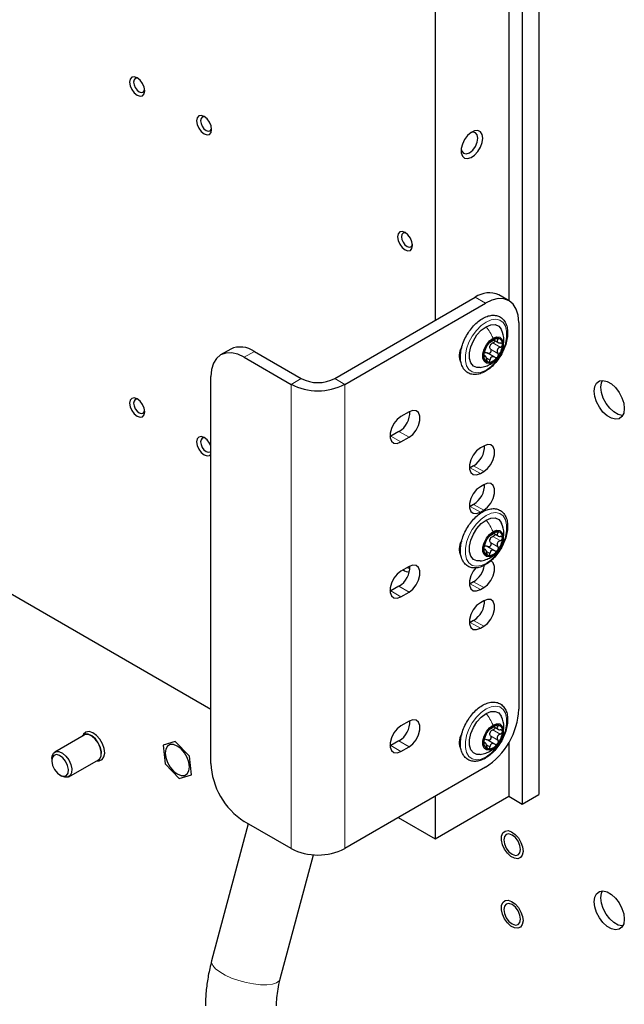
# Paper-space layout 'Blatt2' of a CAD drawing. Header units: millimetres. Extents: x 5 to 418, y 2 to 292.
# Tile 89 of 103: x 304 to 325, y 129 to 164. Entities that reach past the tile are written whole.
import ezdxf

# ---------------------------------------------------------------- set-up
doc = ezdxf.new("R2010")
doc.units = ezdxf.units.MM

psp = doc.layouts.new('Blatt2')

# ---------------------------------------------------------------- linework, layer by layer
at = {"color": 7, "linetype": 'Continuous', "lineweight": 25}
for p, q in [((322.186, 217.724), (322.186, 136.342)), ((321.597, 217.384), (321.597, 136.002)), ((321.126, 185.792), (321.126, 153.713)), ((318.533, 183.906), (318.533, 153.014)), ((262.2, 167.298), (310.637, 139.336)), ((314.997, 150.972), (319.947, 153.83)), ((321.134, 153.708), (320.78, 153.912)), ((315.351, 150.768), (320.301, 153.626)), ((321.479, 152.945), (321.479, 139.336)), ((320.596, 152.327), (320.746, 152.24)), ((311.336, 152.007), (310.982, 151.803)), ((312.169, 151.925), (313.819, 150.972)), ((320.298, 151.762), (320.249, 151.79)), ((320.629, 151.72), (320.367, 151.871)), ((311.815, 151.721), (313.465, 150.768)), ((319.417, 151.714), (319.383, 151.696)), ((310.637, 137.431), (310.637, 151.04)), ((317.614, 149.802), (317.331, 149.639)), ((317.26, 149.108), (316.977, 148.945)), ((316.977, 148.945), (316.943, 148.927)), ((317.331, 148.74), (317.614, 148.904)), ((320.242, 148.597), (320.124, 148.529)), ((319.77, 147.835), (319.736, 147.817)), ((319.888, 147.903), (319.77, 147.835)), ((320.124, 147.631), (320.242, 147.699)), ((320.242, 147.236), (320.124, 147.168)), ((319.888, 146.542), (319.77, 146.474)), ((319.77, 146.474), (319.736, 146.456)), ((320.124, 146.27), (320.242, 146.338)), ((320.596, 145.522), (320.746, 145.436)), ((319.417, 144.909), (319.383, 144.891)), ((320.298, 144.957), (320.249, 144.986)), ((320.629, 144.916), (320.367, 145.067)), ((317.614, 144.358), (317.331, 144.195)), ((319.888, 143.82), (319.77, 143.752)), ((316.977, 143.501), (316.943, 143.483)), ((317.26, 143.664), (316.977, 143.501)), ((317.331, 143.297), (317.614, 143.46)), ((319.77, 143.752), (319.736, 143.735)), ((320.124, 143.548), (320.242, 143.616)), ((320.242, 143.154), (320.124, 143.086)), ((319.77, 142.392), (319.736, 142.374)), ((319.888, 142.46), (319.77, 142.392)), ((320.124, 142.187), (320.242, 142.255)), ((317.614, 138.915), (317.331, 138.751)), ((320.596, 138.718), (320.746, 138.631)), ((306.18, 138.427), (305.142, 137.829)), ((306.14, 138.437), (306.116, 138.39)), ((317.26, 138.221), (316.977, 138.057)), ((320.629, 138.111), (320.367, 138.262)), ((309.388, 138.208), (308.962, 138.077)), ((308.962, 138.077), (309.032, 137.421)), ((309.885, 137.684), (309.388, 138.208)), ((316.977, 138.057), (316.943, 138.04)), ((317.331, 137.853), (317.614, 138.017)), ((319.417, 138.105), (319.383, 138.087)), ((320.298, 138.153), (320.249, 138.181)), ((321.126, 138.16), (321.126, 136.274)), ((305.039, 137.6), (305.039, 137.532)), ((305.642, 136.963), (306.679, 137.561)), ((306.616, 137.524), (306.668, 137.522)), ((309.955, 137.028), (309.885, 137.684)), ((309.032, 137.421), (309.528, 136.896)), ((320.301, 137.295), (315.351, 134.438)), ((305.333, 137.021), (305.392, 136.987)), ((309.528, 136.896), (309.955, 137.028)), ((318.533, 136.274), (318.533, 134.777)), ((318.533, 134.777), (321.126, 136.274)), ((321.126, 136.274), (321.597, 136.002)), ((321.597, 136.002), (322.186, 136.342)), ((317.236, 135.526), (318.533, 134.777)), ((311.953, 135.311), (310.667, 130.491)), ((313.465, 134.438), (311.815, 135.39)), ((313.083, 129.847), (314.248, 134.218))]:
    psp.add_line(p, q, dxfattribs=at)
at = {"color": 7, "linetype": 'Continuous', "lineweight": 18}
for p, q in [((320.301, 153.626), (319.947, 153.83)), ((320.566, 152.224), (320.826, 152.074)), ((320.675, 152.38), (320.742, 152.342)), ((312.169, 151.925), (311.815, 151.721)), ((320.243, 151.765), (320.267, 151.752)), ((320.482, 152.007), (320.742, 151.857)), ((320.336, 151.695), (320.463, 151.622)), ((313.819, 150.972), (313.465, 150.768)), ((313.465, 150.768), (313.465, 134.438)), ((314.997, 150.972), (315.351, 150.768)), ((315.351, 150.768), (315.351, 134.438)), ((317.614, 148.904), (317.26, 149.108)), ((317.331, 148.74), (316.977, 148.945)), ((320.124, 147.631), (319.77, 147.835)), ((320.242, 147.699), (319.888, 147.903)), ((320.242, 146.338), (319.888, 146.542)), ((320.124, 146.27), (319.77, 146.474)), ((320.675, 145.576), (320.742, 145.537)), ((320.482, 145.203), (320.742, 145.053)), ((320.566, 145.419), (320.826, 145.269)), ((320.243, 144.961), (320.267, 144.947)), ((320.336, 144.89), (320.463, 144.818)), ((320.242, 143.616), (319.888, 143.82)), ((317.331, 143.297), (316.977, 143.501)), ((317.614, 143.46), (317.26, 143.664)), ((320.124, 143.548), (319.77, 143.752)), ((320.124, 142.187), (319.77, 142.392)), ((320.242, 142.255), (319.888, 142.46)), ((320.566, 138.615), (320.826, 138.465)), ((320.675, 138.771), (320.742, 138.733)), ((317.614, 138.017), (317.26, 138.221)), ((320.482, 138.398), (320.742, 138.248)), ((317.331, 137.853), (316.977, 138.057)), ((320.243, 138.156), (320.267, 138.143)), ((320.336, 138.086), (320.463, 138.013))]:
    psp.add_line(p, q, dxfattribs=at)
at = {"color": 7, "linetype": 'Continuous', "lineweight": 25, "flags": 128}
for points in [[(308.309, 161.093), (308.289, 161.222), (308.232, 161.354), (308.146, 161.47), (308.044, 161.552), (307.943, 161.587), (307.857, 161.571), (307.799, 161.505), (307.779, 161.399), (307.799, 161.27), (307.857, 161.138), (307.943, 161.022), (308.044, 160.94), (308.146, 160.905), (308.232, 160.921), (308.289, 160.987), (308.309, 161.093)], [(308.082, 161.527), (308.04, 161.537), (307.977, 161.525), (307.935, 161.476), (307.92, 161.399), (307.935, 161.305), (307.977, 161.207), (308.04, 161.122), (308.115, 161.062), (308.189, 161.036), (308.252, 161.049), (308.294, 161.097), (308.306, 161.138)], [(310.666, 159.732), (310.646, 159.861), (310.589, 159.994), (310.503, 160.11), (310.401, 160.192), (310.3, 160.227), (310.214, 160.21), (310.156, 160.144), (310.136, 160.038), (310.156, 159.91), (310.214, 159.777), (310.3, 159.661), (310.401, 159.579), (310.503, 159.544), (310.589, 159.561), (310.646, 159.627), (310.666, 159.732)], [(310.439, 160.166), (310.397, 160.177), (310.334, 160.164), (310.292, 160.116), (310.277, 160.038), (310.292, 159.944), (310.334, 159.847), (310.397, 159.762), (310.472, 159.702), (310.546, 159.676), (310.609, 159.688), (310.651, 159.736), (310.664, 159.778)], [(320.212, 159.427), (320.191, 159.558), (320.131, 159.652), (320.039, 159.697), (319.923, 159.689), (319.798, 159.628), (319.675, 159.522), (319.57, 159.381), (319.492, 159.222), (319.451, 159.06), (319.451, 158.915), (319.492, 158.801), (319.57, 158.73), (319.675, 158.712), (319.798, 158.746), (319.923, 158.831), (320.039, 158.956), (320.131, 159.108), (320.191, 159.271), (320.212, 159.427)], [(319.449, 159.04), (319.469, 158.969), (319.532, 158.896), (319.628, 158.877), (319.741, 158.916), (319.854, 159.007), (319.949, 159.136), (320.013, 159.283), (320.035, 159.427)], [(320.035, 159.427), (320.013, 159.544), (319.949, 159.617), (319.854, 159.636), (319.782, 159.617)], [(317.737, 155.65), (317.717, 155.779), (317.66, 155.912), (317.574, 156.028), (317.472, 156.109), (317.371, 156.145), (317.285, 156.128), (317.227, 156.062), (317.207, 155.956), (317.227, 155.828), (317.285, 155.695), (317.371, 155.579), (317.472, 155.497), (317.574, 155.462), (317.66, 155.479), (317.717, 155.545), (317.737, 155.65)], [(317.51, 156.084), (317.468, 156.094), (317.405, 156.082), (317.363, 156.034), (317.348, 155.956), (317.363, 155.862), (317.405, 155.765), (317.468, 155.68), (317.543, 155.62), (317.617, 155.594), (317.68, 155.606), (317.723, 155.654), (317.735, 155.696)], [(321.479, 152.945), (321.456, 153.198), (321.389, 153.414), (321.28, 153.587), (321.134, 153.708), (320.955, 153.774), (320.752, 153.783), (320.531, 153.732), (320.301, 153.626)], [(320.118, 151.359), (320.006, 151.359), (319.879, 151.413), (319.788, 151.523), (319.741, 151.682), (319.741, 151.875), (319.788, 152.088), (319.879, 152.304), (320.006, 152.504), (320.158, 152.672), (320.324, 152.796)], [(320.324, 152.796), (320.49, 152.864), (320.643, 152.872), (320.769, 152.818), (320.86, 152.707), (320.872, 152.681)], [(320.572, 152.392), (320.696, 152.438), (320.805, 152.428), (320.886, 152.363), (320.929, 152.252), (320.929, 152.106), (320.886, 151.944), (320.805, 151.786), (320.696, 151.65), (320.572, 151.553)], [(320.572, 151.553), (320.447, 151.507), (320.338, 151.517), (320.257, 151.581), (320.214, 151.693), (320.214, 151.839), (320.257, 152), (320.338, 152.159), (320.447, 152.295), (320.572, 152.392)], [(311.815, 151.721), (311.585, 151.827), (311.364, 151.878), (311.161, 151.869), (310.982, 151.803), (310.835, 151.682), (310.727, 151.509), (310.659, 151.293), (310.637, 151.04)], [(325.191, 149.917), (325.17, 149.757), (325.107, 149.635), (325.008, 149.56), (324.881, 149.539), (324.737, 149.574), (324.586, 149.661), (324.441, 149.794), (324.314, 149.961), (324.215, 150.15), (324.152, 150.345), (324.131, 150.53), (324.152, 150.69), (324.215, 150.812), (324.314, 150.887), (324.441, 150.908), (324.586, 150.873), (324.737, 150.786), (324.881, 150.654), (325.008, 150.486), (325.107, 150.297), (325.17, 150.102), (325.191, 149.917)], [(325.135, 149.675), (325.117, 149.675), (324.972, 149.71), (324.821, 149.797), (324.676, 149.93), (324.549, 150.097), (324.451, 150.286), (324.388, 150.481), (324.366, 150.666), (324.388, 150.826), (324.423, 150.908)], [(308.309, 149.797), (308.289, 149.926), (308.232, 150.059), (308.146, 150.175), (308.044, 150.257), (307.943, 150.292), (307.857, 150.275), (307.799, 150.209), (307.779, 150.104), (307.799, 149.975), (307.857, 149.842), (307.943, 149.726), (308.044, 149.644), (308.146, 149.609), (308.232, 149.626), (308.289, 149.692), (308.309, 149.797)], [(308.082, 150.232), (308.04, 150.242), (307.977, 150.229), (307.935, 150.181), (307.92, 150.104), (307.935, 150.009), (307.977, 149.912), (308.04, 149.827), (308.115, 149.767), (308.189, 149.741), (308.252, 149.753), (308.294, 149.802), (308.306, 149.843)], [(317.614, 148.904), (317.747, 149.008), (317.864, 149.153), (317.95, 149.323), (317.997, 149.496), (317.997, 149.652), (317.95, 149.772), (317.864, 149.841), (317.747, 149.852), (317.614, 149.802)], [(317.331, 149.639), (317.198, 149.535), (317.081, 149.389), (316.994, 149.22), (316.948, 149.046), (316.948, 148.89), (316.994, 148.771), (317.081, 148.701), (317.198, 148.691), (317.331, 148.74)], [(310.637, 148.594), (310.589, 148.698), (310.503, 148.814), (310.401, 148.896), (310.3, 148.931), (310.214, 148.915), (310.156, 148.848), (310.136, 148.743), (310.156, 148.614), (310.214, 148.482), (310.3, 148.366), (310.401, 148.284), (310.503, 148.248), (310.589, 148.265), (310.637, 148.313)], [(310.439, 148.871), (310.397, 148.881), (310.334, 148.869), (310.292, 148.82), (310.277, 148.743), (310.292, 148.648), (310.334, 148.551), (310.397, 148.466), (310.472, 148.406), (310.546, 148.38), (310.609, 148.392), (310.637, 148.417)], [(320.242, 147.699), (320.375, 147.803), (320.492, 147.948), (320.578, 148.118), (320.625, 148.291), (320.625, 148.447), (320.578, 148.567), (320.492, 148.637), (320.375, 148.647), (320.242, 148.597)], [(320.124, 148.529), (319.991, 148.425), (319.874, 148.28), (319.787, 148.11), (319.741, 147.937), (319.741, 147.781), (319.787, 147.661), (319.874, 147.592), (319.991, 147.581), (320.124, 147.631)], [(320.242, 146.338), (320.375, 146.442), (320.492, 146.588), (320.578, 146.757), (320.625, 146.93), (320.625, 147.086), (320.578, 147.206), (320.492, 147.276), (320.375, 147.286), (320.242, 147.236)], [(320.124, 147.168), (319.991, 147.064), (319.874, 146.919), (319.787, 146.749), (319.741, 146.576), (319.741, 146.42), (319.787, 146.3), (319.874, 146.231), (319.991, 146.22), (320.124, 146.27)], [(320.118, 144.554), (320.006, 144.554), (319.879, 144.608), (319.788, 144.719), (319.741, 144.877), (319.741, 145.071), (319.788, 145.284), (319.879, 145.499), (320.006, 145.699), (320.158, 145.868), (320.324, 145.991)], [(320.324, 145.991), (320.49, 146.059), (320.643, 146.067), (320.769, 146.013), (320.86, 145.903), (320.872, 145.877)], [(320.572, 144.749), (320.447, 144.702), (320.338, 144.712), (320.257, 144.777), (320.214, 144.889), (320.214, 145.034), (320.257, 145.196), (320.338, 145.354), (320.447, 145.49), (320.572, 145.587)], [(320.572, 145.587), (320.696, 145.633), (320.805, 145.624), (320.886, 145.559), (320.929, 145.447), (320.929, 145.301), (320.886, 145.14), (320.805, 144.981), (320.696, 144.846), (320.572, 144.749)], [(320.242, 143.616), (320.375, 143.72), (320.492, 143.866), (320.578, 144.035), (320.625, 144.209), (320.625, 144.365), (320.578, 144.484), (320.517, 144.542)], [(317.331, 144.195), (317.198, 144.091), (317.081, 143.946), (316.994, 143.776), (316.948, 143.603), (316.948, 143.447), (316.994, 143.327), (317.081, 143.258), (317.198, 143.247), (317.331, 143.297)], [(317.549, 144.321), (317.617, 144.298), (317.648, 144.299)], [(317.614, 143.46), (317.747, 143.564), (317.864, 143.71), (317.95, 143.879), (317.997, 144.052), (317.997, 144.208), (317.95, 144.328), (317.864, 144.398), (317.747, 144.408), (317.614, 144.358)], [(319.965, 144.316), (319.874, 144.197), (319.787, 144.028), (319.741, 143.854), (319.741, 143.698), (319.787, 143.578), (319.874, 143.509), (319.991, 143.499), (320.124, 143.548)], [(320.124, 143.086), (319.991, 142.982), (319.874, 142.836), (319.787, 142.667), (319.741, 142.493), (319.741, 142.337), (319.787, 142.218), (319.874, 142.148), (319.991, 142.138), (320.124, 142.187)], [(320.242, 142.255), (320.375, 142.359), (320.492, 142.505), (320.578, 142.674), (320.625, 142.848), (320.625, 143.004), (320.578, 143.124), (320.492, 143.193), (320.375, 143.203), (320.242, 143.154)], [(320.324, 139.187), (320.49, 139.255), (320.643, 139.263), (320.769, 139.209), (320.86, 139.098), (320.872, 139.072)], [(317.614, 138.017), (317.747, 138.12), (317.864, 138.266), (317.95, 138.436), (317.997, 138.609), (317.997, 138.765), (317.95, 138.885), (317.864, 138.954), (317.747, 138.964), (317.614, 138.915)], [(320.118, 137.75), (320.006, 137.75), (319.879, 137.804), (319.788, 137.914), (319.741, 138.073), (319.741, 138.266), (319.788, 138.479), (319.879, 138.695), (320.006, 138.895), (320.158, 139.063), (320.324, 139.187)], [(317.331, 138.751), (317.198, 138.648), (317.081, 138.502), (316.994, 138.332), (316.948, 138.159), (316.948, 138.003), (316.994, 137.883), (317.081, 137.814), (317.198, 137.804), (317.331, 137.853)], [(320.572, 137.944), (320.447, 137.898), (320.338, 137.908), (320.257, 137.972), (320.214, 138.084), (320.214, 138.23), (320.257, 138.391), (320.338, 138.55), (320.447, 138.686), (320.572, 138.783)], [(320.572, 138.783), (320.696, 138.829), (320.805, 138.819), (320.886, 138.754), (320.929, 138.643), (320.929, 138.497), (320.886, 138.335), (320.805, 138.177), (320.696, 138.041), (320.572, 137.944)], [(306.622, 137.528), (306.647, 137.533), (306.733, 137.589), (306.783, 137.694), (306.79, 137.836), (306.753, 137.996), (306.678, 138.156), (306.573, 138.297), (306.45, 138.401), (306.325, 138.456), (306.212, 138.455), (306.126, 138.399), (306.122, 138.394)], [(306.668, 137.522), (306.71, 137.523), (306.809, 137.566), (306.875, 137.659), (306.901, 137.793), (306.883, 137.953), (306.824, 138.123), (306.73, 138.283), (306.611, 138.416), (306.481, 138.508), (306.353, 138.549), (306.241, 138.535), (306.157, 138.466), (306.14, 138.437)], [(306.679, 137.561), (306.725, 137.6), (306.774, 137.702), (306.781, 137.84), (306.745, 137.996), (306.672, 138.152), (306.569, 138.289), (306.45, 138.39), (306.328, 138.444), (306.218, 138.443), (306.18, 138.427)], [(309.034, 137.797), (309.055, 137.634), (309.115, 137.462), (309.209, 137.3), (309.327, 137.162), (309.458, 137.062), (309.589, 137.011), (309.708, 137.012), (309.802, 137.066), (309.862, 137.168), (309.883, 137.307), (309.862, 137.471), (309.802, 137.642), (309.708, 137.805), (309.589, 137.942), (309.458, 138.042), (309.327, 138.094), (309.209, 138.093), (309.115, 138.038), (309.055, 137.937), (309.034, 137.797)], [(305.039, 137.6), (305.048, 137.688), (305.097, 137.79), (305.181, 137.845), (305.291, 137.845), (305.412, 137.792), (305.532, 137.69), (305.635, 137.553), (305.708, 137.397)], [(305.597, 137.363), (305.526, 137.508), (305.426, 137.631), (305.312, 137.713), (305.201, 137.742), (305.11, 137.712), (305.054, 137.63), (305.04, 137.506), (305.07, 137.36), (305.141, 137.215), (305.241, 137.092), (305.355, 137.01), (305.466, 136.981), (305.557, 137.011), (305.613, 137.093), (305.627, 137.217), (305.597, 137.363)], [(305.708, 137.397), (305.744, 137.241), (305.737, 137.103), (305.688, 137.001), (305.604, 136.946), (305.494, 136.946), (305.392, 136.987)], [(320.994, 135.052), (321.101, 135.066), (321.224, 135.026), (321.35, 134.936), (321.463, 134.808), (321.553, 134.654), (321.61, 134.491), (321.626, 134.337), (321.601, 134.209), (321.538, 134.12), (321.442, 134.08), (321.325, 134.094), (321.199, 134.159), (321.078, 134.27), (320.975, 134.413), (320.901, 134.573), (320.864, 134.734), (320.868, 134.877), (320.913, 134.987), (320.994, 135.052)], [(320.949, 134.743), (320.971, 134.6), (321.035, 134.453), (321.131, 134.324), (321.243, 134.233), (321.356, 134.194), (321.452, 134.212), (321.516, 134.286), (321.538, 134.403), (321.516, 134.546), (321.452, 134.693), (321.356, 134.822), (321.243, 134.913), (321.131, 134.952), (321.035, 134.934), (320.971, 134.86), (320.949, 134.743)], [(325.191, 131.954), (325.17, 131.793), (325.107, 131.671), (325.008, 131.596), (324.881, 131.576), (324.737, 131.61), (324.586, 131.697), (324.441, 131.83), (324.314, 131.997), (324.215, 132.186), (324.152, 132.381), (324.131, 132.566), (324.152, 132.726), (324.215, 132.848), (324.314, 132.923), (324.441, 132.944), (324.586, 132.909), (324.737, 132.822), (324.881, 132.69), (325.008, 132.522), (325.107, 132.333), (325.17, 132.139), (325.191, 131.954)], [(325.135, 131.711), (325.117, 131.712), (324.972, 131.746), (324.821, 131.833), (324.676, 131.966), (324.549, 132.133), (324.451, 132.322), (324.388, 132.517), (324.366, 132.702), (324.388, 132.862), (324.423, 132.944)], [(320.994, 132.603), (321.101, 132.616), (321.224, 132.576), (321.35, 132.487), (321.463, 132.358), (321.553, 132.204), (321.61, 132.042), (321.626, 131.888), (321.601, 131.759), (321.538, 131.67), (321.442, 131.631), (321.325, 131.644), (321.199, 131.71), (321.078, 131.82), (320.975, 131.963), (320.901, 132.124), (320.864, 132.284), (320.868, 132.427), (320.913, 132.538), (320.994, 132.603)], [(320.949, 132.293), (320.971, 132.15), (321.035, 132.003), (321.131, 131.874), (321.243, 131.783), (321.356, 131.744), (321.452, 131.762), (321.516, 131.836), (321.538, 131.953), (321.516, 132.096), (321.452, 132.244), (321.356, 132.373), (321.243, 132.464), (321.131, 132.503), (321.035, 132.484), (320.971, 132.411), (320.949, 132.293)]]:
    psp.add_lwpolyline(points, dxfattribs=at)
at = {"color": 7, "linetype": 'Continuous', "lineweight": 18, "flags": 128}
for points in [[(320.324, 151.271), (320.149, 151.195), (319.985, 151.172), (319.84, 151.204), (319.723, 151.289), (319.641, 151.422), (319.599, 151.595), (319.599, 151.798), (319.641, 152.02), (319.723, 152.247), (319.84, 152.467), (319.985, 152.666), (320.149, 152.834), (320.324, 152.959), (320.499, 153.035), (320.664, 153.058), (320.809, 153.027), (320.925, 152.942), (321.007, 152.809), (321.05, 152.636), (321.05, 152.432), (321.007, 152.21), (320.925, 151.983), (320.809, 151.763), (320.664, 151.564), (320.499, 151.397), (320.324, 151.271)], [(320.324, 144.467), (320.149, 144.391), (319.985, 144.368), (319.84, 144.399), (319.723, 144.484), (319.641, 144.617), (319.599, 144.79), (319.599, 144.994), (319.641, 145.216), (319.723, 145.443), (319.84, 145.663), (319.985, 145.862), (320.149, 146.029), (320.324, 146.154), (320.499, 146.231), (320.664, 146.254), (320.809, 146.222), (320.925, 146.137), (321.007, 146.004), (321.05, 145.831), (321.05, 145.628), (321.007, 145.406), (320.925, 145.179), (320.809, 144.959), (320.664, 144.76), (320.499, 144.592), (320.324, 144.467)], [(320.324, 137.662), (320.149, 137.586), (319.985, 137.563), (319.84, 137.595), (319.723, 137.68), (319.641, 137.813), (319.599, 137.986), (319.599, 138.189), (319.641, 138.411), (319.723, 138.638), (319.84, 138.858), (319.985, 139.057), (320.149, 139.225), (320.324, 139.35), (320.499, 139.426), (320.664, 139.449), (320.809, 139.418), (320.925, 139.333), (321.007, 139.2), (321.05, 139.027), (321.05, 138.823), (321.007, 138.601), (320.925, 138.374), (320.809, 138.154), (320.664, 137.955), (320.499, 137.788), (320.324, 137.662)], [(313.083, 129.847), (313.045, 129.779), (312.949, 129.712), (312.803, 129.667), (312.613, 129.644), (312.389, 129.647), (312.141, 129.673), (311.88, 129.723), (311.619, 129.794), (311.37, 129.882), (311.145, 129.984), (310.954, 130.095), (310.806, 130.208), (310.708, 130.32), (310.664, 130.425), (310.667, 130.491)]]:
    psp.add_lwpolyline(points, dxfattribs=at)
at = {"color": 7, "linetype": 'Continuous', "lineweight": 25}
for centre, radius, start, end in [((320.435, 153.148), 0.838, 65.6929, 125.6176), ((311.681, 151.244), 0.838, 54.3824, 114.3071), ((320.957, 151.749), 0.716, 140.2279, 177.3607), ((320.762, 151.972), 0.426, 93.4295, 146.5651), ((320.711, 152.039), 0.263, 152.873, 164.7156), ((320.699, 152.196), 0.205, 350.7481, 79.4532), ((320.186, 152.196), 0.716, 320.2279, 357.3607), ((319.889, 151.776), 0.512, 145.4403, 208.4927), ((320.444, 151.749), 0.205, 170.7481, 259.4532), ((320.381, 151.972), 0.426, 273.4295, 326.5651), ((314.408, 152.588), 2.049, 242.6097, 297.3903), ((314.408, 152.11), 1.281, 242.6097, 297.3903), ((316.825, 149.806), 0.823, 301.9371, 0.9544), ((319.453, 148.601), 0.823, 301.9371, 0.9544), ((319.453, 147.241), 0.823, 301.9371, 0.9544), ((320.762, 145.168), 0.426, 93.4295, 146.5651), ((320.699, 145.391), 0.205, 350.7481, 79.4532), ((319.889, 144.971), 0.512, 145.4403, 208.4927), ((320.957, 144.944), 0.716, 140.2279, 177.3607), ((320.711, 145.234), 0.263, 152.873, 164.7156), ((320.186, 145.391), 0.716, 320.2279, 357.3607), ((320.444, 144.944), 0.205, 170.7481, 259.4532), ((320.381, 145.168), 0.426, 273.4295, 326.5651), ((316.825, 144.362), 0.823, 301.9371, 0.9544), ((317.595, 144.424), 0.257, 224.9482, 276.6961), ((319.42, 144.543), 0.861, 302.9256, 350.6226), ((319.453, 143.158), 0.823, 301.9371, 0.9544), ((318.92, 139.453), 2.561, 302.6055, 357.3945), ((316.825, 138.919), 0.823, 301.9371, 0.9544), ((320.957, 138.14), 0.716, 140.2279, 177.3607), ((320.762, 138.363), 0.426, 93.4295, 146.5651), ((320.699, 138.587), 0.205, 350.7481, 79.4532), ((319.889, 138.167), 0.512, 145.4403, 208.4927), ((320.711, 138.43), 0.263, 152.873, 164.7156), ((320.186, 138.587), 0.716, 320.2279, 357.3607), ((320.444, 138.14), 0.205, 170.7481, 259.4532), ((320.381, 138.363), 0.426, 273.4295, 326.5651), ((313.195, 137.548), 2.561, 182.6055, 237.3945), ((314.408, 136.257), 2.049, 242.6097, 297.3903)]:
    psp.add_arc(centre, radius, start, end, dxfattribs=at)
for points, knots in [([(321.084, 152.578), (321.083, 152.614), (321.08, 152.719), (321.043, 152.875), (320.959, 153.029), (320.837, 153.138), (320.69, 153.196), (320.529, 153.205), (320.359, 153.166), (320.183, 153.082), (320.008, 152.954), (319.844, 152.788), (319.698, 152.593), (319.578, 152.378), (319.488, 152.154), (319.433, 151.929), (319.416, 151.713), (319.44, 151.515), (319.506, 151.346), (319.612, 151.216), (319.75, 151.135), (319.906, 151.105), (320.073, 151.123), (320.247, 151.188), (320.423, 151.298), (320.593, 151.448), (320.748, 151.631), (320.88, 151.838), (320.984, 152.06), (321.054, 152.286), (321.082, 152.459), (321.084, 152.553), (321.084, 152.578)], [0, 0, 0, 0, 0.018753, 0.054391, 0.089854, 0.124065, 0.15687, 0.189322, 0.222569, 0.257023, 0.292127, 0.327283, 0.362356, 0.39739, 0.432466, 0.467653, 0.503046, 0.538706, 0.574402, 0.609269, 0.6426, 0.675125, 0.707894, 0.741855, 0.776763, 0.811941, 0.847049, 0.882091, 0.91714, 0.952266, 0.987558, 1, 1, 1, 1]), ([(320.934, 152.174), (320.942, 152.226), (320.971, 152.398), (320.913, 152.565), (320.872, 152.682)], [0, 0, 0, 0, 0.303285, 1, 1, 1, 1]), ([(320.267, 151.9), (320.274, 151.918), (320.285, 151.945), (320.3, 151.989), (320.312, 152.022), (320.325, 152.052), (320.34, 152.088), (320.347, 152.105), (320.351, 152.116)], [0, 0, 0, 0, 0.24922, 0.374358, 0.498948, 0.624021, 0.749768, 1, 1, 1, 1]), ([(320.407, 152.207), (320.4, 152.198), (320.387, 152.181), (320.37, 152.155), (320.357, 152.132), (320.353, 152.121), (320.351, 152.116)], [0, 0, 0, 0, 0.249858, 0.499467, 0.749011, 1, 1, 1, 1]), ([(320.463, 152.255), (320.461, 152.255), (320.457, 152.256), (320.444, 152.247), (320.427, 152.231), (320.413, 152.215), (320.407, 152.207)], [0, 0, 0, 0, 0.249806, 0.5000545, 0.7503094, 1, 1, 1, 1]), ([(320.482, 152.007), (320.474, 152.023), (320.457, 152.054), (320.458, 152.09), (320.458, 152.108)], [0, 0, 0, 0, 0.500645, 1, 1, 1, 1]), ([(320.463, 152.255), (320.467, 152.254), (320.473, 152.253), (320.495, 152.265), (320.517, 152.277), (320.544, 152.293), (320.584, 152.317), (320.612, 152.338), (320.631, 152.352)], [0, 0, 0, 0, 0.249194, 0.37433, 0.498925, 0.624004, 0.749757, 1, 1, 1, 1]), ([(320.478, 152.159), (320.49, 152.173), (320.514, 152.202), (320.549, 152.216), (320.566, 152.224)], [0, 0, 0, 0, 0.49811, 1, 1, 1, 1]), ([(320.64, 152.301), (320.639, 152.296), (320.637, 152.281), (320.621, 152.259), (320.597, 152.237), (320.577, 152.228), (320.566, 152.224)], [0, 0, 0, 0, 0.162671, 0.442057, 0.720465, 1, 1, 1, 1]), ([(320.737, 152.398), (320.729, 152.397), (320.714, 152.397), (320.686, 152.386), (320.656, 152.371), (320.639, 152.358), (320.631, 152.352)], [0, 0, 0, 0, 0.250032, 0.499632, 0.749228, 1, 1, 1, 1]), ([(320.742, 152.342), (320.732, 152.327), (320.717, 152.306), (320.715, 152.278), (320.722, 152.259), (320.74, 152.243), (320.772, 152.227), (320.804, 152.224), (320.826, 152.222)], [0, 0, 0, 0, 0.249219, 0.374357, 0.498947, 0.62402, 0.749767, 1, 1, 1, 1]), ([(320.826, 152.074), (320.804, 152.064), (320.772, 152.05), (320.74, 152.016), (320.723, 151.986), (320.715, 151.952), (320.716, 151.907), (320.732, 151.877), (320.742, 151.857)], [0, 0, 0, 0, 0.2492203, 0.374358, 0.498948, 0.6240206, 0.749768, 1, 1, 1, 1]), ([(320.742, 152.342), (320.747, 152.348), (320.756, 152.362), (320.76, 152.38), (320.754, 152.393), (320.743, 152.396), (320.737, 152.398)], [0, 0, 0, 0, 0.249816, 0.499908, 0.75012, 1, 1, 1, 1]), ([(320.902, 152.163), (320.9, 152.172), (320.898, 152.189), (320.88, 152.208), (320.856, 152.22), (320.836, 152.221), (320.826, 152.222)], [0, 0, 0, 0, 0.24999, 0.499611, 0.749127, 1, 1, 1, 1]), ([(320.826, 152.074), (320.836, 152.078), (320.856, 152.087), (320.88, 152.109), (320.898, 152.135), (320.9, 152.154), (320.902, 152.163)], [0, 0, 0, 0, 0.249853, 0.499901, 0.750114, 1, 1, 1, 1]), ([(320.267, 151.9), (320.264, 151.892), (320.258, 151.875), (320.249, 151.844), (320.243, 151.811), (320.242, 151.791), (320.242, 151.782)], [0, 0, 0, 0, 0.2498531, 0.4999013, 0.7501145, 1, 1, 1, 1]), ([(320.242, 151.782), (320.242, 151.774), (320.243, 151.757), (320.249, 151.745), (320.258, 151.742), (320.264, 151.748), (320.267, 151.752)], [0, 0, 0, 0, 0.2499898, 0.4996108, 0.7491272, 1, 1, 1, 1]), ([(320.351, 151.632), (320.347, 151.655), (320.34, 151.689), (320.325, 151.726), (320.313, 151.748), (320.3, 151.762), (320.285, 151.768), (320.274, 151.758), (320.267, 151.752)], [0, 0, 0, 0, 0.249219, 0.374357, 0.498947, 0.62402, 0.749767, 1, 1, 1, 1]), ([(320.28, 151.887), (320.296, 151.889), (320.327, 151.892), (320.356, 151.876), (320.371, 151.869)], [0, 0, 0, 0, 0.498111, 1, 1, 1, 1]), ([(320.482, 152.007), (320.487, 151.998), (320.497, 151.98), (320.501, 151.948), (320.495, 151.915), (320.479, 151.886), (320.455, 151.865), (320.426, 151.855), (320.397, 151.856), (320.38, 151.864), (320.371, 151.869)], [0, 0, 0, 0, 0.125234, 0.249503, 0.374346, 0.49908, 0.623909, 0.749397, 0.874445, 1, 1, 1, 1]), ([(320.631, 151.719), (320.612, 151.728), (320.584, 151.741), (320.545, 151.74), (320.518, 151.73), (320.495, 151.711), (320.473, 151.677), (320.467, 151.644), (320.463, 151.622)], [0, 0, 0, 0, 0.249194, 0.37433, 0.498925, 0.624004, 0.749757, 1, 1, 1, 1]), ([(320.631, 151.719), (320.639, 151.715), (320.656, 151.706), (320.685, 151.705), (320.714, 151.715), (320.729, 151.73), (320.737, 151.738)], [0, 0, 0, 0, 0.249806, 0.5000545, 0.7503094, 1, 1, 1, 1]), ([(320.737, 151.738), (320.743, 151.747), (320.754, 151.765), (320.76, 151.798), (320.756, 151.83), (320.747, 151.848), (320.742, 151.857)], [0, 0, 0, 0, 0.249858, 0.499467, 0.749011, 1, 1, 1, 1]), ([(320.116, 151.358), (320.185, 151.371), (320.316, 151.395), (320.431, 151.454), (320.485, 151.482)], [0, 0, 0, 0, 0.530619, 1, 1, 1, 1]), ([(320.351, 151.632), (320.353, 151.621), (320.357, 151.6), (320.37, 151.573), (320.387, 151.553), (320.4, 151.549), (320.407, 151.547)], [0, 0, 0, 0, 0.249816, 0.499908, 0.75012, 1, 1, 1, 1]), ([(320.407, 151.547), (320.413, 151.548), (320.427, 151.549), (320.444, 151.566), (320.457, 151.591), (320.461, 151.612), (320.463, 151.622)], [0, 0, 0, 0, 0.250032, 0.499632, 0.749228, 1, 1, 1, 1]), ([(320.483, 151.481), (320.535, 151.513), (320.605, 151.555), (320.659, 151.616), (320.672, 151.631)], [0, 0, 0, 0, 0.7610161, 1, 1, 1, 1]), ([(321.084, 145.773), (321.083, 145.81), (321.08, 145.914), (321.043, 146.071), (320.959, 146.224), (320.837, 146.334), (320.69, 146.392), (320.529, 146.4), (320.359, 146.362), (320.183, 146.277), (320.008, 146.149), (319.844, 145.983), (319.698, 145.788), (319.578, 145.574), (319.488, 145.349), (319.433, 145.124), (319.416, 144.908), (319.44, 144.711), (319.506, 144.541), (319.612, 144.411), (319.75, 144.33), (319.906, 144.301), (320.073, 144.319), (320.247, 144.383), (320.423, 144.493), (320.593, 144.644), (320.748, 144.827), (320.88, 145.034), (320.984, 145.255), (321.054, 145.481), (321.082, 145.655), (321.084, 145.749), (321.084, 145.773)], [0, 0, 0, 0, 0.018753, 0.054391, 0.089854, 0.124065, 0.15687, 0.189322, 0.222569, 0.257023, 0.292127, 0.327283, 0.362356, 0.39739, 0.432466, 0.467653, 0.503046, 0.538706, 0.574402, 0.609269, 0.6426, 0.675125, 0.707894, 0.741855, 0.776763, 0.811941, 0.847049, 0.882091, 0.91714, 0.952266, 0.987558, 1, 1, 1, 1]), ([(320.934, 145.369), (320.942, 145.422), (320.971, 145.593), (320.913, 145.761), (320.872, 145.877)], [0, 0, 0, 0, 0.303285, 1, 1, 1, 1]), ([(320.463, 145.45), (320.467, 145.45), (320.473, 145.449), (320.495, 145.46), (320.517, 145.472), (320.544, 145.489), (320.584, 145.513), (320.612, 145.533), (320.631, 145.547)], [0, 0, 0, 0, 0.249194, 0.37433, 0.498925, 0.624004, 0.749757, 1, 1, 1, 1]), ([(320.64, 145.497), (320.639, 145.492), (320.637, 145.477), (320.621, 145.454), (320.597, 145.432), (320.577, 145.423), (320.566, 145.419)], [0, 0, 0, 0, 0.162671, 0.442057, 0.720465, 1, 1, 1, 1]), ([(320.737, 145.593), (320.729, 145.593), (320.714, 145.592), (320.686, 145.582), (320.656, 145.566), (320.639, 145.554), (320.631, 145.547)], [0, 0, 0, 0, 0.250032, 0.4996317, 0.7492275, 1, 1, 1, 1]), ([(320.742, 145.537), (320.732, 145.523), (320.717, 145.501), (320.715, 145.474), (320.722, 145.454), (320.74, 145.438), (320.772, 145.422), (320.804, 145.419), (320.826, 145.418)], [0, 0, 0, 0, 0.2492191, 0.3743567, 0.4989469, 0.6240198, 0.7497675, 1, 1, 1, 1]), ([(320.742, 145.537), (320.747, 145.544), (320.756, 145.557), (320.76, 145.575), (320.754, 145.589), (320.743, 145.592), (320.737, 145.593)], [0, 0, 0, 0, 0.249816, 0.4999076, 0.7501199, 1, 1, 1, 1]), ([(320.267, 145.095), (320.274, 145.113), (320.285, 145.141), (320.3, 145.184), (320.312, 145.217), (320.325, 145.248), (320.34, 145.284), (320.347, 145.301), (320.351, 145.312)], [0, 0, 0, 0, 0.24922, 0.374358, 0.498948, 0.624021, 0.749768, 1, 1, 1, 1]), ([(320.407, 145.403), (320.4, 145.394), (320.387, 145.377), (320.37, 145.35), (320.357, 145.327), (320.353, 145.317), (320.351, 145.312)], [0, 0, 0, 0, 0.249858, 0.4994668, 0.7490113, 1, 1, 1, 1]), ([(320.482, 145.203), (320.487, 145.194), (320.497, 145.175), (320.501, 145.143), (320.495, 145.111), (320.479, 145.082), (320.455, 145.061), (320.426, 145.051), (320.397, 145.051), (320.38, 145.06), (320.371, 145.064)], [0, 0, 0, 0, 0.125234, 0.249503, 0.374346, 0.49908, 0.623909, 0.749397, 0.874445, 1, 1, 1, 1]), ([(320.463, 145.45), (320.461, 145.451), (320.457, 145.451), (320.444, 145.443), (320.427, 145.427), (320.413, 145.411), (320.407, 145.403)], [0, 0, 0, 0, 0.249806, 0.500054, 0.750309, 1, 1, 1, 1]), ([(320.482, 145.203), (320.474, 145.218), (320.457, 145.249), (320.458, 145.285), (320.458, 145.304)], [0, 0, 0, 0, 0.500645, 1, 1, 1, 1]), ([(320.478, 145.354), (320.49, 145.368), (320.514, 145.397), (320.549, 145.412), (320.566, 145.419)], [0, 0, 0, 0, 0.49811, 1, 1, 1, 1]), ([(320.826, 145.269), (320.804, 145.26), (320.772, 145.245), (320.74, 145.211), (320.723, 145.181), (320.715, 145.148), (320.716, 145.102), (320.732, 145.073), (320.742, 145.053)], [0, 0, 0, 0, 0.2492203, 0.374358, 0.498948, 0.6240206, 0.749768, 1, 1, 1, 1]), ([(320.902, 145.358), (320.9, 145.367), (320.898, 145.384), (320.88, 145.403), (320.856, 145.416), (320.836, 145.417), (320.826, 145.418)], [0, 0, 0, 0, 0.24999, 0.499611, 0.749127, 1, 1, 1, 1]), ([(320.826, 145.269), (320.836, 145.274), (320.856, 145.282), (320.88, 145.304), (320.898, 145.331), (320.9, 145.349), (320.902, 145.358)], [0, 0, 0, 0, 0.249853, 0.499901, 0.750114, 1, 1, 1, 1]), ([(320.267, 145.095), (320.264, 145.087), (320.258, 145.07), (320.249, 145.039), (320.243, 145.006), (320.242, 144.987), (320.242, 144.977)], [0, 0, 0, 0, 0.2498531, 0.4999013, 0.7501145, 1, 1, 1, 1]), ([(320.242, 144.977), (320.242, 144.969), (320.243, 144.953), (320.249, 144.94), (320.258, 144.937), (320.264, 144.944), (320.267, 144.947)], [0, 0, 0, 0, 0.2499898, 0.4996108, 0.7491272, 1, 1, 1, 1]), ([(320.351, 144.828), (320.347, 144.85), (320.34, 144.885), (320.325, 144.922), (320.313, 144.944), (320.3, 144.957), (320.285, 144.964), (320.274, 144.954), (320.267, 144.947)], [0, 0, 0, 0, 0.249219, 0.374357, 0.498947, 0.62402, 0.749767, 1, 1, 1, 1]), ([(320.28, 145.082), (320.296, 145.084), (320.327, 145.087), (320.356, 145.072), (320.371, 145.064)], [0, 0, 0, 0, 0.498111, 1, 1, 1, 1]), ([(320.351, 144.828), (320.353, 144.817), (320.357, 144.796), (320.37, 144.768), (320.387, 144.748), (320.4, 144.744), (320.407, 144.743)], [0, 0, 0, 0, 0.249816, 0.499908, 0.75012, 1, 1, 1, 1]), ([(320.407, 144.743), (320.413, 144.743), (320.427, 144.745), (320.444, 144.762), (320.457, 144.787), (320.461, 144.807), (320.463, 144.818)], [0, 0, 0, 0, 0.250032, 0.499632, 0.749228, 1, 1, 1, 1]), ([(320.631, 144.915), (320.612, 144.923), (320.584, 144.937), (320.545, 144.935), (320.518, 144.926), (320.495, 144.907), (320.473, 144.873), (320.467, 144.84), (320.463, 144.818)], [0, 0, 0, 0, 0.249194, 0.37433, 0.498925, 0.624004, 0.749757, 1, 1, 1, 1]), ([(320.483, 144.676), (320.535, 144.708), (320.605, 144.751), (320.659, 144.812), (320.672, 144.826)], [0, 0, 0, 0, 0.761016, 1, 1, 1, 1]), ([(320.631, 144.915), (320.639, 144.91), (320.656, 144.902), (320.685, 144.901), (320.714, 144.91), (320.729, 144.926), (320.737, 144.933)], [0, 0, 0, 0, 0.249806, 0.5000545, 0.7503094, 1, 1, 1, 1]), ([(320.737, 144.933), (320.743, 144.942), (320.754, 144.96), (320.76, 144.993), (320.756, 145.026), (320.747, 145.044), (320.742, 145.053)], [0, 0, 0, 0, 0.249858, 0.499467, 0.749011, 1, 1, 1, 1]), ([(320.116, 144.554), (320.185, 144.567), (320.316, 144.591), (320.431, 144.65), (320.485, 144.677)], [0, 0, 0, 0, 0.530619, 1, 1, 1, 1]), ([(321.084, 138.969), (321.083, 139.005), (321.08, 139.11), (321.043, 139.266), (320.959, 139.42), (320.837, 139.529), (320.69, 139.587), (320.529, 139.596), (320.359, 139.557), (320.183, 139.473), (320.008, 139.344), (319.844, 139.179), (319.698, 138.984), (319.578, 138.769), (319.488, 138.545), (319.433, 138.32), (319.416, 138.104), (319.44, 137.906), (319.506, 137.737), (319.612, 137.607), (319.75, 137.526), (319.906, 137.496), (320.073, 137.514), (320.247, 137.579), (320.423, 137.689), (320.593, 137.839), (320.748, 138.022), (320.88, 138.229), (320.984, 138.451), (321.054, 138.677), (321.082, 138.85), (321.084, 138.944), (321.084, 138.969)], [0, 0, 0, 0, 0.018753, 0.054391, 0.089854, 0.124065, 0.15687, 0.189322, 0.222569, 0.257023, 0.292127, 0.327283, 0.362356, 0.39739, 0.432466, 0.467653, 0.503046, 0.538706, 0.574402, 0.609269, 0.6426, 0.675125, 0.707894, 0.741855, 0.776763, 0.811941, 0.847049, 0.882091, 0.91714, 0.952266, 0.987558, 1, 1, 1, 1]), ([(320.934, 138.565), (320.942, 138.617), (320.971, 138.789), (320.913, 138.956), (320.872, 139.073)], [0, 0, 0, 0, 0.303285, 1, 1, 1, 1]), ([(320.407, 138.598), (320.4, 138.589), (320.387, 138.572), (320.37, 138.546), (320.357, 138.523), (320.353, 138.512), (320.351, 138.507)], [0, 0, 0, 0, 0.249858, 0.499467, 0.749011, 1, 1, 1, 1]), ([(320.463, 138.646), (320.461, 138.646), (320.457, 138.647), (320.444, 138.638), (320.427, 138.622), (320.413, 138.606), (320.407, 138.598)], [0, 0, 0, 0, 0.249806, 0.500054, 0.750309, 1, 1, 1, 1]), ([(320.463, 138.646), (320.467, 138.645), (320.473, 138.644), (320.495, 138.656), (320.517, 138.668), (320.544, 138.684), (320.584, 138.708), (320.612, 138.729), (320.631, 138.743)], [0, 0, 0, 0, 0.249194, 0.37433, 0.498925, 0.624004, 0.749757, 1, 1, 1, 1]), ([(320.478, 138.55), (320.49, 138.564), (320.514, 138.593), (320.549, 138.607), (320.566, 138.615)], [0, 0, 0, 0, 0.49811, 1, 1, 1, 1]), ([(320.64, 138.692), (320.639, 138.687), (320.637, 138.672), (320.621, 138.65), (320.597, 138.628), (320.577, 138.619), (320.566, 138.615)], [0, 0, 0, 0, 0.1626712, 0.4420571, 0.7204647, 1, 1, 1, 1]), ([(320.737, 138.789), (320.729, 138.788), (320.714, 138.788), (320.686, 138.777), (320.656, 138.762), (320.639, 138.749), (320.631, 138.743)], [0, 0, 0, 0, 0.250032, 0.499632, 0.749228, 1, 1, 1, 1]), ([(320.742, 138.733), (320.732, 138.718), (320.717, 138.697), (320.715, 138.669), (320.722, 138.65), (320.74, 138.634), (320.772, 138.618), (320.804, 138.615), (320.826, 138.613)], [0, 0, 0, 0, 0.249219, 0.374357, 0.498947, 0.62402, 0.749767, 1, 1, 1, 1]), ([(320.742, 138.733), (320.747, 138.739), (320.756, 138.753), (320.76, 138.771), (320.754, 138.784), (320.743, 138.787), (320.737, 138.789)], [0, 0, 0, 0, 0.249816, 0.499908, 0.75012, 1, 1, 1, 1]), ([(320.902, 138.554), (320.9, 138.563), (320.898, 138.58), (320.88, 138.599), (320.856, 138.611), (320.836, 138.612), (320.826, 138.613)], [0, 0, 0, 0, 0.24999, 0.499611, 0.749127, 1, 1, 1, 1]), ([(320.267, 138.291), (320.264, 138.282), (320.258, 138.266), (320.249, 138.235), (320.243, 138.202), (320.242, 138.182), (320.242, 138.173)], [0, 0, 0, 0, 0.249853, 0.499901, 0.750114, 1, 1, 1, 1]), ([(320.267, 138.291), (320.274, 138.309), (320.285, 138.336), (320.3, 138.38), (320.312, 138.413), (320.325, 138.443), (320.34, 138.479), (320.347, 138.496), (320.351, 138.507)], [0, 0, 0, 0, 0.24922, 0.374358, 0.498948, 0.624021, 0.749768, 1, 1, 1, 1]), ([(320.28, 138.278), (320.296, 138.28), (320.327, 138.283), (320.356, 138.267), (320.371, 138.26)], [0, 0, 0, 0, 0.498111, 1, 1, 1, 1]), ([(320.482, 138.398), (320.487, 138.389), (320.497, 138.371), (320.501, 138.339), (320.495, 138.306), (320.479, 138.277), (320.455, 138.256), (320.426, 138.246), (320.397, 138.247), (320.38, 138.255), (320.371, 138.26)], [0, 0, 0, 0, 0.125234, 0.249503, 0.374346, 0.49908, 0.623909, 0.749397, 0.874445, 1, 1, 1, 1]), ([(320.482, 138.398), (320.474, 138.414), (320.457, 138.445), (320.458, 138.481), (320.458, 138.499)], [0, 0, 0, 0, 0.500645, 1, 1, 1, 1]), ([(320.826, 138.465), (320.804, 138.455), (320.772, 138.441), (320.74, 138.407), (320.723, 138.376), (320.715, 138.343), (320.716, 138.298), (320.732, 138.268), (320.742, 138.248)], [0, 0, 0, 0, 0.24922, 0.374358, 0.498948, 0.624021, 0.749768, 1, 1, 1, 1]), ([(320.737, 138.129), (320.743, 138.138), (320.754, 138.156), (320.76, 138.189), (320.756, 138.221), (320.747, 138.239), (320.742, 138.248)], [0, 0, 0, 0, 0.249858, 0.499467, 0.749011, 1, 1, 1, 1]), ([(320.826, 138.465), (320.836, 138.469), (320.856, 138.478), (320.88, 138.5), (320.898, 138.526), (320.9, 138.545), (320.902, 138.554)], [0, 0, 0, 0, 0.249853, 0.499901, 0.750114, 1, 1, 1, 1]), ([(320.116, 137.749), (320.185, 137.762), (320.316, 137.786), (320.431, 137.845), (320.485, 137.873)], [0, 0, 0, 0, 0.5306189, 1, 1, 1, 1]), ([(320.242, 138.173), (320.242, 138.165), (320.243, 138.148), (320.249, 138.135), (320.258, 138.133), (320.264, 138.139), (320.267, 138.143)], [0, 0, 0, 0, 0.2499898, 0.4996108, 0.7491272, 1, 1, 1, 1]), ([(320.351, 138.023), (320.347, 138.046), (320.34, 138.08), (320.325, 138.117), (320.313, 138.139), (320.3, 138.153), (320.285, 138.159), (320.274, 138.149), (320.267, 138.143)], [0, 0, 0, 0, 0.249219, 0.374357, 0.498947, 0.62402, 0.749767, 1, 1, 1, 1]), ([(320.351, 138.023), (320.353, 138.012), (320.357, 137.991), (320.37, 137.964), (320.387, 137.944), (320.4, 137.94), (320.407, 137.938)], [0, 0, 0, 0, 0.249816, 0.4999076, 0.7501199, 1, 1, 1, 1]), ([(320.407, 137.938), (320.413, 137.939), (320.427, 137.94), (320.444, 137.957), (320.457, 137.982), (320.461, 138.003), (320.463, 138.013)], [0, 0, 0, 0, 0.250032, 0.499632, 0.749228, 1, 1, 1, 1]), ([(320.631, 138.11), (320.612, 138.119), (320.584, 138.132), (320.545, 138.131), (320.518, 138.121), (320.495, 138.102), (320.473, 138.068), (320.467, 138.035), (320.463, 138.013)], [0, 0, 0, 0, 0.249194, 0.37433, 0.498925, 0.624004, 0.749757, 1, 1, 1, 1]), ([(320.483, 137.872), (320.535, 137.904), (320.605, 137.946), (320.659, 138.007), (320.672, 138.022)], [0, 0, 0, 0, 0.7610161, 1, 1, 1, 1]), ([(320.631, 138.11), (320.639, 138.106), (320.656, 138.097), (320.685, 138.096), (320.714, 138.106), (320.729, 138.121), (320.737, 138.129)], [0, 0, 0, 0, 0.249806, 0.500054, 0.750309, 1, 1, 1, 1]), ([(310.667, 130.491), (310.644, 130.401), (310.579, 130.143), (310.502, 129.72), (310.454, 129.28), (310.449, 129.01), (310.447, 128.903)], [0, 0, 0, 0, 0.16736, 0.478307, 0.791562, 1, 1, 1, 1]), ([(312.947, 128.903), (312.948, 128.949), (312.95, 129.085), (312.975, 129.335), (313.022, 129.607), (313.067, 129.783), (313.083, 129.847)], [0, 0, 0, 0, 0.167783, 0.488105, 0.81208, 1, 1, 1, 1])]:
    psp.add_open_spline(points, degree=3, knots=knots, dxfattribs=at)
at = {"color": 7, "linetype": 'Continuous', "lineweight": 18}
for points in [[(320.324, 152.796), (320.372, 152.733), (320.468, 152.607), (320.537, 152.463), (320.572, 152.392)], [(320.324, 145.991), (320.372, 145.928), (320.468, 145.803), (320.537, 145.659), (320.572, 145.587)], [(320.324, 139.187), (320.372, 139.124), (320.468, 138.998), (320.537, 138.854), (320.572, 138.783)]]:
    psp.add_open_spline(points, degree=3, dxfattribs=at)
for points in [[(320.453, 151.467), (320.456, 151.468), (320.504, 151.48), (320.539, 151.518), (320.572, 151.553)], [(320.453, 144.663), (320.456, 144.664), (320.504, 144.675), (320.539, 144.713), (320.572, 144.749)], [(320.453, 137.858), (320.456, 137.859), (320.504, 137.871), (320.539, 137.909), (320.572, 137.944)]]:
    psp.add_open_spline(points, degree=3, knots=[0, 0, 0, 0, 0.056985, 1, 1, 1, 1], dxfattribs=at)

doc.saveas('drawing.dxf')
